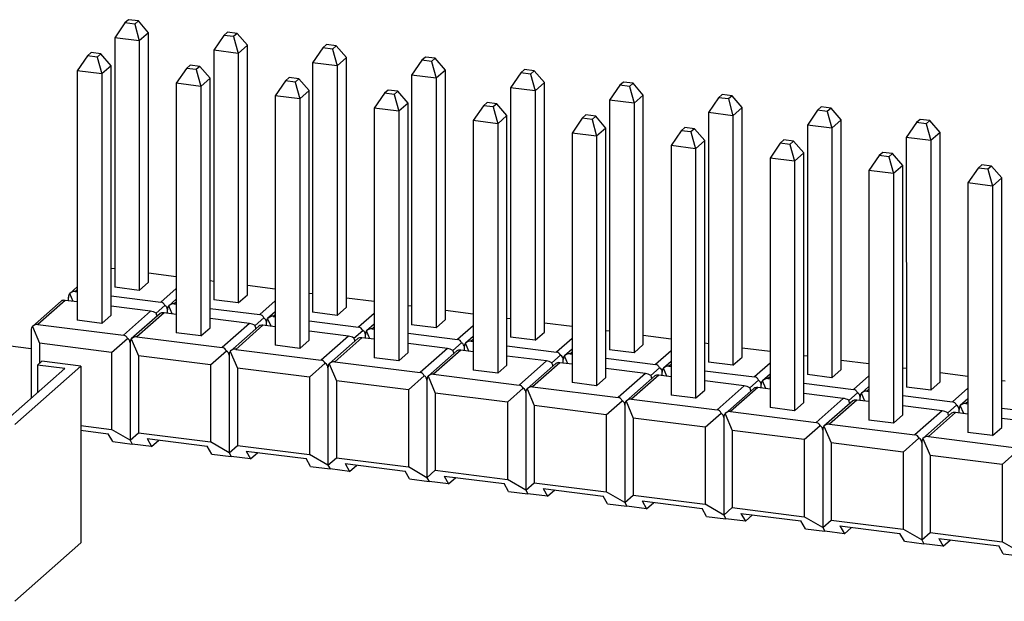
# Model space of a CAD drawing. Header units: millimetres. Extents: x 1603 to 1900, y 1655 to 2075.
# Tile 5 of 52: x 1673 to 1696, y 1725 to 1739. Entities that reach past the tile are written whole.
import ezdxf

# ---------------------------------------------------------------- set-up
doc = ezdxf.new("R2010")
doc.units = ezdxf.units.MM

msp = doc.modelspace()

# ---------------------------------------------------------------- linework, layer by layer
at = {"color": 7, "linetype": 'Continuous', "lineweight": 25}
for p, q in [((1675.271, 1739.101), (1675.026, 1738.743)), ((1675.359, 1739.179), (1675.271, 1739.101)), ((1675.505, 1739.071), (1675.271, 1739.101)), ((1675.593, 1739.149), (1675.359, 1739.179)), ((1675.593, 1739.149), (1675.505, 1739.071)), ((1675.838, 1738.865), (1675.593, 1739.149)), ((1675.505, 1739.071), (1675.615, 1738.669)), ((1675.838, 1738.865), (1675.615, 1738.669)), ((1675.838, 1732.873), (1675.838, 1738.865)), ((1677.735, 1738.879), (1677.647, 1738.801)), ((1677.969, 1738.85), (1677.735, 1738.879)), ((1675.615, 1738.669), (1675.026, 1738.743)), ((1675.026, 1738.743), (1675.026, 1732.751)), ((1675.615, 1738.669), (1675.615, 1732.677)), ((1677.647, 1738.801), (1677.402, 1738.444)), ((1677.881, 1738.772), (1677.647, 1738.801)), ((1677.969, 1738.85), (1677.881, 1738.772)), ((1677.881, 1738.772), (1677.991, 1738.37)), ((1678.214, 1738.566), (1677.969, 1738.85)), ((1674.461, 1738.387), (1674.373, 1738.309)), ((1674.695, 1738.357), (1674.461, 1738.387)), ((1677.991, 1738.37), (1677.402, 1738.444)), ((1677.402, 1738.444), (1677.402, 1732.452)), ((1678.214, 1738.566), (1677.991, 1738.37)), ((1678.214, 1732.574), (1678.214, 1738.566)), ((1680.023, 1738.502), (1679.778, 1738.144)), ((1680.111, 1738.58), (1680.023, 1738.502)), ((1680.257, 1738.472), (1680.023, 1738.502)), ((1680.345, 1738.55), (1680.111, 1738.58)), ((1680.345, 1738.55), (1680.257, 1738.472)), ((1680.257, 1738.472), (1680.367, 1738.07)), ((1680.59, 1738.267), (1680.345, 1738.55)), ((1674.373, 1738.309), (1674.128, 1737.951)), ((1674.607, 1738.279), (1674.373, 1738.309)), ((1674.695, 1738.357), (1674.607, 1738.279)), ((1674.607, 1738.279), (1674.717, 1737.877)), ((1674.94, 1738.073), (1674.695, 1738.357)), ((1677.991, 1738.37), (1677.991, 1732.377)), ((1680.59, 1738.267), (1680.367, 1738.07)), ((1680.59, 1732.275), (1680.59, 1738.267)), ((1682.399, 1738.203), (1682.154, 1737.845)), ((1682.487, 1738.281), (1682.399, 1738.203)), ((1682.633, 1738.173), (1682.399, 1738.203)), ((1682.721, 1738.251), (1682.487, 1738.281)), ((1682.721, 1738.251), (1682.633, 1738.173)), ((1682.633, 1738.173), (1682.743, 1737.771)), ((1682.966, 1737.967), (1682.721, 1738.251)), ((1674.717, 1737.877), (1674.128, 1737.951)), ((1674.128, 1737.951), (1674.128, 1731.959)), ((1674.94, 1738.073), (1674.717, 1737.877)), ((1674.94, 1732.081), (1674.94, 1738.073)), ((1676.749, 1738.009), (1676.504, 1737.652)), ((1676.837, 1738.087), (1676.749, 1738.009)), ((1676.983, 1737.98), (1676.749, 1738.009)), ((1677.071, 1738.058), (1676.837, 1738.087)), ((1677.071, 1738.058), (1676.983, 1737.98)), ((1676.983, 1737.98), (1677.093, 1737.578)), ((1677.316, 1737.774), (1677.071, 1738.058)), ((1680.367, 1738.07), (1679.778, 1738.144)), ((1679.778, 1738.144), (1679.778, 1732.152)), ((1680.367, 1738.07), (1680.367, 1732.078)), ((1682.966, 1737.967), (1682.743, 1737.771)), ((1682.966, 1731.975), (1682.966, 1737.967)), ((1684.863, 1737.981), (1684.775, 1737.903)), ((1685.097, 1737.952), (1684.863, 1737.981)), ((1685.097, 1737.952), (1685.009, 1737.874)), ((1685.342, 1737.668), (1685.097, 1737.952)), ((1674.717, 1737.877), (1674.717, 1731.885)), ((1677.316, 1737.774), (1677.093, 1737.578)), ((1677.316, 1731.782), (1677.316, 1737.774)), ((1679.125, 1737.71), (1678.88, 1737.352)), ((1679.213, 1737.788), (1679.125, 1737.71)), ((1679.359, 1737.681), (1679.125, 1737.71)), ((1679.447, 1737.758), (1679.213, 1737.788)), ((1679.447, 1737.758), (1679.359, 1737.681)), ((1679.359, 1737.681), (1679.469, 1737.278)), ((1679.692, 1737.475), (1679.447, 1737.758)), ((1682.743, 1737.771), (1682.154, 1737.845)), ((1682.154, 1737.845), (1682.154, 1731.853)), ((1682.743, 1737.771), (1682.743, 1731.779)), ((1684.775, 1737.903), (1684.53, 1737.546)), ((1685.009, 1737.874), (1684.775, 1737.903)), ((1685.009, 1737.874), (1685.119, 1737.472)), ((1687.239, 1737.682), (1687.151, 1737.604)), ((1687.473, 1737.652), (1687.239, 1737.682)), ((1677.093, 1737.578), (1676.504, 1737.652)), ((1676.504, 1737.652), (1676.504, 1731.66)), ((1677.093, 1737.578), (1677.093, 1731.585)), ((1679.692, 1737.475), (1679.469, 1737.278)), ((1679.692, 1731.483), (1679.692, 1737.475)), ((1681.589, 1737.489), (1681.501, 1737.411)), ((1681.823, 1737.459), (1681.589, 1737.489)), ((1681.823, 1737.459), (1681.735, 1737.381)), ((1682.068, 1737.175), (1681.823, 1737.459)), ((1685.119, 1737.472), (1684.53, 1737.546)), ((1684.53, 1737.546), (1684.53, 1731.554)), ((1685.342, 1737.668), (1685.119, 1737.472)), ((1685.119, 1737.472), (1685.119, 1731.479)), ((1685.342, 1731.676), (1685.342, 1737.668)), ((1687.151, 1737.604), (1686.906, 1737.246)), ((1687.385, 1737.574), (1687.151, 1737.604)), ((1687.473, 1737.652), (1687.385, 1737.574)), ((1687.385, 1737.574), (1687.495, 1737.172)), ((1687.718, 1737.369), (1687.473, 1737.652)), ((1679.469, 1737.278), (1678.88, 1737.352)), ((1678.88, 1737.352), (1678.88, 1731.36)), ((1679.469, 1737.278), (1679.469, 1731.286)), ((1681.501, 1737.411), (1681.256, 1737.053)), ((1681.735, 1737.381), (1681.501, 1737.411)), ((1681.735, 1737.381), (1681.845, 1736.979)), ((1687.495, 1737.172), (1686.906, 1737.246)), ((1686.906, 1737.246), (1686.906, 1731.254)), ((1687.718, 1737.369), (1687.495, 1737.172)), ((1687.718, 1731.376), (1687.718, 1737.369)), ((1689.527, 1737.305), (1689.282, 1736.947)), ((1689.615, 1737.383), (1689.527, 1737.305)), ((1689.76, 1737.275), (1689.527, 1737.305)), ((1689.849, 1737.353), (1689.615, 1737.383)), ((1689.849, 1737.353), (1689.76, 1737.275)), ((1689.76, 1737.275), (1689.871, 1736.873)), ((1690.094, 1737.069), (1689.849, 1737.353)), ((1681.845, 1736.979), (1681.256, 1737.053)), ((1681.256, 1737.053), (1681.256, 1731.061)), ((1682.068, 1737.175), (1681.845, 1736.979)), ((1681.845, 1736.979), (1681.845, 1730.987)), ((1682.068, 1731.183), (1682.068, 1737.175)), ((1683.877, 1737.111), (1683.632, 1736.754)), ((1683.965, 1737.189), (1683.877, 1737.111)), ((1684.111, 1737.082), (1683.877, 1737.111)), ((1684.199, 1737.16), (1683.965, 1737.189)), ((1684.199, 1737.16), (1684.111, 1737.082)), ((1684.111, 1737.082), (1684.221, 1736.68)), ((1684.444, 1736.876), (1684.199, 1737.16)), ((1687.495, 1737.172), (1687.495, 1731.18)), ((1690.094, 1737.069), (1689.871, 1736.873)), ((1690.094, 1731.077), (1690.094, 1737.069)), ((1691.903, 1737.005), (1691.658, 1736.648)), ((1691.991, 1737.083), (1691.903, 1737.005)), ((1692.136, 1736.976), (1691.903, 1737.005)), ((1692.225, 1737.054), (1691.991, 1737.083)), ((1692.225, 1737.054), (1692.136, 1736.976)), ((1692.136, 1736.976), (1692.247, 1736.573)), ((1692.47, 1736.77), (1692.225, 1737.054)), ((1684.221, 1736.68), (1683.632, 1736.754)), ((1683.632, 1736.754), (1683.632, 1730.762)), ((1684.444, 1736.876), (1684.221, 1736.68)), ((1684.444, 1730.884), (1684.444, 1736.876)), ((1686.253, 1736.812), (1686.008, 1736.454)), ((1686.341, 1736.89), (1686.253, 1736.812)), ((1686.486, 1736.782), (1686.253, 1736.812)), ((1686.575, 1736.86), (1686.341, 1736.89)), ((1686.575, 1736.86), (1686.486, 1736.782)), ((1686.486, 1736.782), (1686.597, 1736.38)), ((1686.82, 1736.577), (1686.575, 1736.86)), ((1689.871, 1736.873), (1689.282, 1736.947)), ((1689.282, 1736.947), (1689.282, 1730.955)), ((1689.871, 1736.873), (1689.871, 1730.881)), ((1692.47, 1736.77), (1692.247, 1736.573)), ((1692.47, 1730.778), (1692.47, 1736.77)), ((1694.367, 1736.784), (1694.279, 1736.706)), ((1694.601, 1736.754), (1694.367, 1736.784)), ((1694.601, 1736.754), (1694.512, 1736.676)), ((1694.846, 1736.471), (1694.601, 1736.754)), ((1684.221, 1736.68), (1684.221, 1730.687)), ((1686.82, 1736.577), (1686.597, 1736.38)), ((1686.82, 1730.584), (1686.82, 1736.577)), ((1688.629, 1736.513), (1688.384, 1736.155)), ((1688.717, 1736.591), (1688.629, 1736.513)), ((1688.862, 1736.483), (1688.629, 1736.513)), ((1688.951, 1736.561), (1688.717, 1736.591)), ((1688.951, 1736.561), (1688.862, 1736.483)), ((1689.196, 1736.277), (1688.951, 1736.561)), ((1692.247, 1736.573), (1691.658, 1736.648)), ((1691.658, 1736.648), (1691.658, 1730.656)), ((1692.247, 1736.573), (1692.247, 1730.581)), ((1694.279, 1736.706), (1694.033, 1736.348)), ((1694.512, 1736.676), (1694.279, 1736.706)), ((1694.512, 1736.676), (1694.623, 1736.274)), ((1686.597, 1736.38), (1686.008, 1736.454)), ((1686.008, 1736.454), (1686.008, 1730.462)), ((1686.597, 1736.38), (1686.597, 1730.388)), ((1688.862, 1736.483), (1688.973, 1736.081)), ((1689.196, 1736.277), (1688.973, 1736.081)), ((1689.196, 1730.285), (1689.196, 1736.277)), ((1691.093, 1736.291), (1691.005, 1736.213)), ((1691.327, 1736.262), (1691.093, 1736.291)), ((1691.327, 1736.262), (1691.238, 1736.184)), ((1691.572, 1735.978), (1691.327, 1736.262)), ((1694.623, 1736.274), (1694.033, 1736.348)), ((1694.033, 1736.348), (1694.034, 1730.356)), ((1694.846, 1736.471), (1694.623, 1736.274)), ((1694.623, 1736.274), (1694.623, 1730.282)), ((1694.846, 1730.478), (1694.846, 1736.471)), ((1688.973, 1736.081), (1688.384, 1736.155)), ((1688.384, 1736.155), (1688.384, 1730.163)), ((1688.973, 1736.081), (1688.973, 1730.089)), ((1691.005, 1736.213), (1690.76, 1735.856)), ((1691.238, 1736.184), (1691.005, 1736.213)), ((1691.238, 1736.184), (1691.349, 1735.781)), ((1691.349, 1735.781), (1690.76, 1735.856)), ((1690.76, 1735.856), (1690.76, 1729.864)), ((1691.572, 1735.978), (1691.349, 1735.781)), ((1691.572, 1729.986), (1691.572, 1735.978)), ((1693.38, 1735.914), (1693.135, 1735.556)), ((1693.469, 1735.992), (1693.38, 1735.914)), ((1693.614, 1735.884), (1693.38, 1735.914)), ((1693.703, 1735.962), (1693.469, 1735.992)), ((1693.703, 1735.962), (1693.614, 1735.884)), ((1693.614, 1735.884), (1693.725, 1735.482)), ((1693.948, 1735.679), (1693.703, 1735.962)), ((1691.349, 1735.781), (1691.349, 1729.789)), ((1693.725, 1735.482), (1693.135, 1735.556)), ((1693.135, 1735.556), (1693.136, 1729.564)), ((1693.948, 1735.679), (1693.725, 1735.482)), ((1693.948, 1729.686), (1693.948, 1735.679)), ((1695.756, 1735.615), (1695.511, 1735.257)), ((1695.845, 1735.693), (1695.756, 1735.615)), ((1695.99, 1735.585), (1695.756, 1735.615)), ((1696.079, 1735.663), (1695.845, 1735.693)), ((1696.079, 1735.663), (1695.99, 1735.585)), ((1695.99, 1735.585), (1696.101, 1735.183)), ((1696.323, 1735.379), (1696.079, 1735.663)), ((1693.725, 1735.482), (1693.725, 1729.49)), ((1696.323, 1735.379), (1696.101, 1735.183)), ((1696.324, 1729.387), (1696.323, 1735.379)), ((1696.101, 1735.183), (1695.511, 1735.257)), ((1695.511, 1735.257), (1695.511, 1729.265)), ((1696.101, 1735.183), (1696.101, 1729.191)), ((1675.026, 1733.193), (1674.94, 1733.203)), ((1676.504, 1733.006), (1675.838, 1733.09)), ((1674.128, 1732.764), (1673.947, 1732.604)), ((1675.026, 1732.751), (1675.026, 1732.751)), ((1675.615, 1732.677), (1675.026, 1732.751)), ((1675.615, 1732.677), (1675.838, 1732.873)), ((1677.402, 1732.893), (1677.316, 1732.904)), ((1678.88, 1732.707), (1678.214, 1732.791)), ((1673.917, 1732.427), (1673.917, 1732.511)), ((1674.027, 1732.413), (1673.947, 1732.604)), ((1674.079, 1732.653), (1674.128, 1732.647)), ((1674.94, 1732.545), (1676.131, 1732.394)), ((1677.991, 1732.377), (1678.214, 1732.574)), ((1679.778, 1732.594), (1679.692, 1732.605)), ((1681.256, 1732.408), (1680.59, 1732.492)), ((1673.738, 1732.42), (1673.049, 1731.812)), ((1673.834, 1732.438), (1673.181, 1731.861)), ((1674.128, 1732.401), (1673.834, 1732.438)), ((1675.887, 1732.179), (1674.94, 1732.298)), ((1676.019, 1732.133), (1676.228, 1732.317)), ((1676.504, 1732.465), (1676.322, 1732.305)), ((1676.403, 1732.114), (1676.322, 1732.305)), ((1676.455, 1732.354), (1676.504, 1732.348)), ((1677.316, 1732.245), (1678.507, 1732.095)), ((1677.402, 1732.452), (1677.402, 1732.452)), ((1677.991, 1732.377), (1677.402, 1732.452)), ((1680.367, 1732.078), (1680.59, 1732.274)), ((1682.154, 1732.295), (1682.068, 1732.305)), ((1674.717, 1731.885), (1674.94, 1732.081)), ((1675.887, 1732.179), (1675.233, 1731.602)), ((1676.114, 1732.121), (1675.424, 1731.513)), ((1676.21, 1732.138), (1675.557, 1731.562)), ((1676.504, 1732.101), (1676.21, 1732.138)), ((1676.293, 1732.128), (1676.293, 1732.211)), ((1678.395, 1731.833), (1678.604, 1732.017)), ((1678.88, 1732.165), (1678.698, 1732.005)), ((1678.779, 1731.815), (1678.698, 1732.005)), ((1678.831, 1732.054), (1678.88, 1732.048)), ((1679.778, 1732.152), (1679.778, 1732.152)), ((1680.367, 1732.078), (1679.778, 1732.152)), ((1683.632, 1732.108), (1682.966, 1732.192)), ((1684.53, 1731.995), (1684.444, 1732.006)), ((1673.049, 1731.812), (1673.22, 1731.407)), ((1673.181, 1731.861), (1675.233, 1731.602)), ((1674.128, 1731.959), (1674.128, 1731.959)), ((1674.717, 1731.885), (1674.128, 1731.959)), ((1677.093, 1731.585), (1677.316, 1731.782)), ((1678.263, 1731.88), (1677.316, 1731.999)), ((1678.263, 1731.88), (1677.609, 1731.303)), ((1678.49, 1731.821), (1677.8, 1731.213)), ((1678.586, 1731.839), (1677.933, 1731.262)), ((1678.88, 1731.802), (1678.586, 1731.839)), ((1678.669, 1731.829), (1678.669, 1731.912)), ((1679.692, 1731.946), (1680.883, 1731.796)), ((1681.256, 1731.866), (1681.074, 1731.706)), ((1682.154, 1731.853), (1682.154, 1731.853)), ((1682.743, 1731.779), (1682.154, 1731.853)), ((1682.743, 1731.779), (1682.966, 1731.975)), ((1686.008, 1731.809), (1685.342, 1731.893)), ((1673.019, 1731.272), (1670.262, 1731.62)), ((1673.019, 1731.719), (1673.019, 1730.085)), ((1675.557, 1731.562), (1677.609, 1731.303)), ((1676.504, 1731.66), (1676.504, 1731.66)), ((1677.093, 1731.585), (1676.504, 1731.66)), ((1680.639, 1731.58), (1679.692, 1731.7)), ((1680.639, 1731.58), (1679.985, 1731.004)), ((1680.962, 1731.54), (1680.309, 1730.963)), ((1680.771, 1731.534), (1680.98, 1731.718)), ((1681.256, 1731.503), (1680.962, 1731.54)), ((1681.045, 1731.529), (1681.045, 1731.613)), ((1681.155, 1731.515), (1681.074, 1731.706)), ((1681.207, 1731.755), (1681.256, 1731.749)), ((1682.068, 1731.647), (1683.259, 1731.496)), ((1683.632, 1731.567), (1683.45, 1731.407)), ((1684.53, 1731.554), (1684.53, 1731.554)), ((1685.119, 1731.479), (1684.53, 1731.554)), ((1685.119, 1731.479), (1685.342, 1731.676)), ((1686.906, 1731.696), (1686.82, 1731.707)), ((1688.384, 1731.51), (1687.718, 1731.594)), ((1674.95, 1731.189), (1673.22, 1731.407)), ((1673.22, 1731.407), (1673.22, 1730.922)), ((1674.95, 1731.189), (1675.33, 1731.525)), ((1675.395, 1731.419), (1675.395, 1729.079)), ((1675.424, 1731.513), (1675.596, 1731.108)), ((1678.88, 1731.36), (1678.88, 1731.36)), ((1679.469, 1731.286), (1678.88, 1731.36)), ((1679.469, 1731.286), (1679.692, 1731.482)), ((1680.866, 1731.522), (1680.176, 1730.914)), ((1683.015, 1731.281), (1682.068, 1731.4)), ((1683.147, 1731.235), (1683.356, 1731.419)), ((1683.421, 1731.23), (1683.421, 1731.313)), ((1683.531, 1731.216), (1683.45, 1731.407)), ((1683.582, 1731.456), (1683.632, 1731.45)), ((1684.444, 1731.347), (1685.635, 1731.197)), ((1687.495, 1731.18), (1687.718, 1731.376)), ((1689.282, 1731.397), (1689.196, 1731.407)), ((1690.76, 1731.21), (1690.094, 1731.294)), ((1674.95, 1731.189), (1674.95, 1729.337)), ((1677.326, 1730.89), (1675.596, 1731.108)), ((1675.596, 1731.108), (1675.596, 1729.256)), ((1677.326, 1730.89), (1677.706, 1731.225)), ((1677.771, 1731.12), (1677.771, 1728.779)), ((1677.8, 1731.213), (1677.972, 1730.809)), ((1677.933, 1731.262), (1679.985, 1731.004)), ((1681.256, 1731.061), (1681.256, 1731.061)), ((1681.845, 1730.987), (1681.256, 1731.061)), ((1681.845, 1730.987), (1682.068, 1731.183)), ((1683.015, 1731.281), (1682.361, 1730.704)), ((1683.242, 1731.223), (1682.552, 1730.615)), ((1683.338, 1731.24), (1682.684, 1730.664)), ((1683.632, 1731.203), (1683.338, 1731.24)), ((1685.391, 1730.982), (1684.444, 1731.101)), ((1685.523, 1730.935), (1685.732, 1731.119)), ((1686.008, 1731.267), (1685.826, 1731.107)), ((1685.907, 1730.917), (1685.826, 1731.107)), ((1685.958, 1731.156), (1686.008, 1731.15)), ((1686.906, 1731.254), (1686.906, 1731.254)), ((1687.495, 1731.18), (1686.906, 1731.254)), ((1689.871, 1730.881), (1690.094, 1731.077)), ((1691.658, 1731.097), (1691.572, 1731.108)), ((1672.624, 1729.453), (1674.215, 1730.856)), ((1673.173, 1730.881), (1673.279, 1730.974)), ((1673.828, 1730.798), (1673.173, 1730.881)), ((1673.173, 1730.881), (1673.173, 1730.221)), ((1674.215, 1730.856), (1673.279, 1730.974)), ((1674.215, 1730.856), (1674.215, 1726.614)), ((1677.326, 1730.89), (1677.326, 1729.038)), ((1679.702, 1730.591), (1680.082, 1730.926)), ((1680.147, 1730.821), (1680.147, 1728.48)), ((1680.176, 1730.914), (1680.348, 1730.509)), ((1680.309, 1730.963), (1682.361, 1730.704)), ((1684.221, 1730.687), (1684.444, 1730.884)), ((1685.391, 1730.982), (1684.737, 1730.405)), ((1685.618, 1730.923), (1684.928, 1730.315)), ((1685.714, 1730.941), (1685.06, 1730.364)), ((1686.008, 1730.904), (1685.714, 1730.941)), ((1685.797, 1730.931), (1685.797, 1731.014)), ((1686.82, 1731.048), (1688.011, 1730.898)), ((1687.899, 1730.636), (1688.108, 1730.82)), ((1688.384, 1730.968), (1688.202, 1730.808)), ((1688.334, 1730.857), (1688.384, 1730.851)), ((1689.282, 1730.955), (1689.282, 1730.955)), ((1689.871, 1730.881), (1689.282, 1730.955)), ((1693.136, 1730.911), (1692.47, 1730.995)), ((1672.449, 1729.582), (1673.828, 1730.798)), ((1679.702, 1730.591), (1677.972, 1730.809)), ((1677.972, 1730.809), (1677.972, 1728.956)), ((1679.702, 1730.591), (1679.702, 1728.739)), ((1682.078, 1730.291), (1682.458, 1730.627)), ((1682.552, 1730.615), (1682.724, 1730.21)), ((1682.684, 1730.664), (1684.737, 1730.405)), ((1683.632, 1730.762), (1683.632, 1730.762)), ((1684.221, 1730.687), (1683.632, 1730.762)), ((1686.597, 1730.388), (1686.82, 1730.584)), ((1687.767, 1730.682), (1686.82, 1730.802)), ((1687.767, 1730.682), (1687.113, 1730.106)), ((1687.994, 1730.624), (1687.304, 1730.016)), ((1688.09, 1730.642), (1687.436, 1730.065)), ((1688.384, 1730.605), (1688.09, 1730.642)), ((1688.173, 1730.631), (1688.173, 1730.715)), ((1688.283, 1730.617), (1688.202, 1730.808)), ((1689.196, 1730.749), (1690.387, 1730.598)), ((1690.76, 1730.669), (1690.578, 1730.509)), ((1691.658, 1730.656), (1691.658, 1730.656)), ((1692.247, 1730.581), (1691.658, 1730.656)), ((1692.247, 1730.581), (1692.47, 1730.778)), ((1694.034, 1730.798), (1693.948, 1730.809)), ((1695.511, 1730.612), (1694.846, 1730.696)), ((1682.078, 1730.291), (1680.348, 1730.509)), ((1680.348, 1730.509), (1680.348, 1728.657)), ((1682.523, 1730.521), (1682.523, 1728.18)), ((1685.06, 1730.364), (1687.113, 1730.106)), ((1686.008, 1730.462), (1686.008, 1730.462)), ((1686.597, 1730.388), (1686.008, 1730.462)), ((1690.143, 1730.383), (1689.196, 1730.502)), ((1690.143, 1730.383), (1689.489, 1729.806)), ((1690.275, 1730.337), (1690.484, 1730.521)), ((1690.549, 1730.332), (1690.549, 1730.415)), ((1690.659, 1730.318), (1690.578, 1730.509)), ((1690.71, 1730.558), (1690.76, 1730.551)), ((1691.572, 1730.449), (1692.763, 1730.299)), ((1693.136, 1730.369), (1692.954, 1730.209)), ((1694.034, 1730.356), (1694.034, 1730.356)), ((1694.623, 1730.282), (1694.034, 1730.356)), ((1694.623, 1730.282), (1694.846, 1730.478)), ((1696.41, 1730.499), (1696.324, 1730.509)), ((1682.078, 1730.291), (1682.078, 1728.439)), ((1684.454, 1729.992), (1682.724, 1730.21)), ((1682.724, 1730.21), (1682.724, 1728.358)), ((1684.454, 1729.992), (1684.834, 1730.327)), ((1684.899, 1730.222), (1684.899, 1727.881)), ((1684.928, 1730.315), (1685.1, 1729.911)), ((1688.384, 1730.163), (1688.384, 1730.163)), ((1688.973, 1730.089), (1688.384, 1730.163)), ((1688.973, 1730.089), (1689.196, 1730.285)), ((1690.37, 1730.325), (1689.68, 1729.717)), ((1690.466, 1730.342), (1689.812, 1729.766)), ((1690.76, 1730.305), (1690.466, 1730.342)), ((1692.519, 1730.084), (1691.572, 1730.203)), ((1692.651, 1730.037), (1692.859, 1730.221)), ((1692.925, 1730.032), (1692.925, 1730.116)), ((1693.035, 1730.019), (1692.954, 1730.209)), ((1693.086, 1730.258), (1693.136, 1730.252)), ((1693.948, 1730.15), (1695.139, 1730)), ((1684.454, 1729.992), (1684.454, 1728.14)), ((1686.829, 1729.693), (1685.1, 1729.911)), ((1685.1, 1729.911), (1685.1, 1728.058)), ((1686.829, 1729.693), (1687.21, 1730.028)), ((1687.275, 1729.923), (1687.275, 1727.582)), ((1687.304, 1730.016), (1687.476, 1729.611)), ((1687.436, 1730.065), (1689.489, 1729.806)), ((1691.349, 1729.789), (1691.572, 1729.986)), ((1692.519, 1730.084), (1691.865, 1729.507)), ((1692.746, 1730.025), (1692.056, 1729.417)), ((1692.842, 1730.043), (1692.188, 1729.466)), ((1693.136, 1730.006), (1692.842, 1730.043)), ((1694.895, 1729.784), (1693.948, 1729.904)), ((1695.027, 1729.738), (1695.235, 1729.922)), ((1695.511, 1730.07), (1695.33, 1729.91)), ((1695.411, 1729.719), (1695.33, 1729.91)), ((1695.462, 1729.959), (1695.511, 1729.953)), ((1686.829, 1729.693), (1686.829, 1727.841)), ((1689.205, 1729.393), (1689.586, 1729.729)), ((1689.68, 1729.717), (1689.852, 1729.312)), ((1689.812, 1729.766), (1691.865, 1729.507)), ((1690.76, 1729.864), (1690.76, 1729.864)), ((1691.349, 1729.789), (1690.76, 1729.864)), ((1693.725, 1729.49), (1693.948, 1729.686)), ((1694.895, 1729.784), (1694.241, 1729.208)), ((1695.122, 1729.726), (1694.432, 1729.118)), ((1695.218, 1729.744), (1694.564, 1729.167)), ((1695.511, 1729.707), (1695.218, 1729.744)), ((1695.301, 1729.733), (1695.301, 1729.817)), ((1696.324, 1729.851), (1697.515, 1729.7)), ((1674.215, 1729.43), (1674.95, 1729.337)), ((1689.205, 1729.393), (1687.476, 1729.611)), ((1687.476, 1729.611), (1687.476, 1727.759)), ((1689.651, 1729.623), (1689.651, 1727.282)), ((1691.581, 1729.094), (1691.961, 1729.429)), ((1692.056, 1729.417), (1692.228, 1729.013)), ((1692.188, 1729.466), (1694.241, 1729.208)), ((1693.136, 1729.564), (1693.136, 1729.564)), ((1693.725, 1729.49), (1693.136, 1729.564)), ((1697.271, 1729.485), (1696.324, 1729.604)), ((1674.215, 1729.318), (1674.872, 1729.236)), ((1674.717, 1729.255), (1674.717, 1729.246)), ((1674.978, 1729.047), (1674.872, 1729.236)), ((1675.395, 1729.079), (1674.95, 1729.337)), ((1675.395, 1729.079), (1675.596, 1729.256)), ((1675.596, 1729.256), (1677.326, 1729.038)), ((1689.205, 1729.393), (1689.205, 1727.541)), ((1691.581, 1729.094), (1689.852, 1729.312)), ((1689.852, 1729.312), (1689.852, 1727.46)), ((1692.027, 1729.324), (1692.027, 1726.983)), ((1694.564, 1729.167), (1696.617, 1728.908)), ((1695.511, 1729.265), (1695.511, 1729.265)), ((1696.101, 1729.191), (1695.511, 1729.265)), ((1696.101, 1729.191), (1696.324, 1729.387)), ((1674.978, 1729.047), (1675.446, 1728.988)), ((1675.395, 1729.079), (1675.446, 1728.988)), ((1675.913, 1728.929), (1675.446, 1728.988)), ((1675.808, 1729.118), (1677.248, 1728.936)), ((1675.808, 1729.118), (1675.913, 1728.929)), ((1675.913, 1728.929), (1676.087, 1729.083)), ((1676.504, 1729.03), (1676.504, 1729.021)), ((1677.093, 1728.956), (1677.093, 1728.947)), ((1677.354, 1728.748), (1677.248, 1728.936)), ((1677.771, 1728.779), (1677.326, 1729.038)), ((1677.771, 1728.779), (1677.972, 1728.956)), ((1677.972, 1728.956), (1679.702, 1728.739)), ((1691.581, 1729.094), (1691.581, 1727.242)), ((1693.957, 1728.795), (1692.228, 1729.013)), ((1692.228, 1729.013), (1692.228, 1727.16)), ((1693.957, 1728.795), (1694.337, 1729.13)), ((1694.403, 1729.025), (1694.403, 1726.684)), ((1694.432, 1729.118), (1694.604, 1728.713)), ((1677.354, 1728.748), (1677.822, 1728.689)), ((1677.771, 1728.779), (1677.822, 1728.689)), ((1678.184, 1728.818), (1679.624, 1728.637)), ((1678.184, 1728.818), (1678.289, 1728.63)), ((1678.289, 1728.63), (1678.463, 1728.783)), ((1678.88, 1728.731), (1678.88, 1728.722)), ((1680.147, 1728.48), (1679.702, 1728.739)), ((1693.957, 1728.795), (1693.957, 1726.942)), ((1696.333, 1728.495), (1694.604, 1728.713)), ((1694.604, 1728.713), (1694.604, 1726.861)), ((1696.333, 1728.495), (1696.713, 1728.831)), ((1678.289, 1728.63), (1677.822, 1728.689)), ((1679.469, 1728.656), (1679.469, 1728.648)), ((1679.73, 1728.448), (1679.624, 1728.637)), ((1680.147, 1728.48), (1680.348, 1728.657)), ((1680.147, 1728.48), (1680.198, 1728.39)), ((1680.348, 1728.657), (1682.078, 1728.439)), ((1680.56, 1728.519), (1682, 1728.338)), ((1680.56, 1728.519), (1680.665, 1728.331)), ((1680.665, 1728.331), (1680.839, 1728.484)), ((1696.333, 1728.495), (1696.333, 1726.643)), ((1679.73, 1728.448), (1680.198, 1728.39)), ((1680.665, 1728.331), (1680.198, 1728.39)), ((1681.256, 1728.431), (1681.256, 1728.422)), ((1681.845, 1728.357), (1681.845, 1728.348)), ((1682.106, 1728.149), (1682, 1728.338)), ((1682.523, 1728.18), (1682.078, 1728.439)), ((1682.523, 1728.18), (1682.724, 1728.358)), ((1682.724, 1728.358), (1684.454, 1728.14)), ((1682.936, 1728.22), (1684.376, 1728.038)), ((1682.936, 1728.22), (1683.041, 1728.031)), ((1682.106, 1728.149), (1682.573, 1728.09)), ((1682.523, 1728.18), (1682.573, 1728.09)), ((1683.041, 1728.031), (1682.573, 1728.09)), ((1683.041, 1728.031), (1683.215, 1728.184)), ((1683.632, 1728.132), (1683.632, 1728.123)), ((1684.221, 1728.058), (1684.221, 1728.049)), ((1684.482, 1727.85), (1684.376, 1728.038)), ((1684.899, 1727.881), (1684.454, 1728.14)), ((1684.899, 1727.881), (1685.1, 1728.058)), ((1685.1, 1728.058), (1686.829, 1727.841)), ((1684.482, 1727.85), (1684.949, 1727.791)), ((1684.899, 1727.881), (1684.949, 1727.791)), ((1685.417, 1727.732), (1684.949, 1727.791)), ((1685.312, 1727.92), (1686.752, 1727.739)), ((1685.312, 1727.92), (1685.417, 1727.732)), ((1685.417, 1727.732), (1685.591, 1727.885)), ((1686.008, 1727.833), (1686.008, 1727.824)), ((1686.597, 1727.758), (1686.597, 1727.75)), ((1687.275, 1727.582), (1686.829, 1727.841)), ((1687.275, 1727.582), (1687.476, 1727.759)), ((1687.476, 1727.759), (1689.205, 1727.541)), ((1686.858, 1727.55), (1686.752, 1727.739)), ((1686.858, 1727.55), (1687.325, 1727.492)), ((1687.275, 1727.582), (1687.325, 1727.492)), ((1687.688, 1727.621), (1689.128, 1727.439)), ((1687.688, 1727.621), (1687.793, 1727.433)), ((1687.793, 1727.433), (1687.967, 1727.586)), ((1688.384, 1727.533), (1688.384, 1727.524)), ((1689.651, 1727.282), (1689.205, 1727.541)), ((1687.793, 1727.433), (1687.325, 1727.492)), ((1688.973, 1727.459), (1688.973, 1727.45)), ((1689.234, 1727.251), (1689.128, 1727.439)), ((1689.651, 1727.282), (1689.852, 1727.46)), ((1689.651, 1727.282), (1689.701, 1727.192)), ((1689.852, 1727.46), (1691.581, 1727.242)), ((1690.063, 1727.322), (1691.504, 1727.14)), ((1690.063, 1727.322), (1690.169, 1727.133)), ((1690.169, 1727.133), (1690.343, 1727.286)), ((1689.234, 1727.251), (1689.701, 1727.192)), ((1690.169, 1727.133), (1689.701, 1727.192)), ((1690.76, 1727.234), (1690.76, 1727.225)), ((1691.349, 1727.16), (1691.349, 1727.151)), ((1691.61, 1726.952), (1691.504, 1727.14)), ((1692.027, 1726.983), (1691.581, 1727.242)), ((1692.027, 1726.983), (1692.228, 1727.16)), ((1692.228, 1727.16), (1693.957, 1726.942)), ((1691.61, 1726.952), (1692.077, 1726.893)), ((1692.027, 1726.983), (1692.077, 1726.893)), ((1692.545, 1726.834), (1692.077, 1726.893)), ((1692.439, 1727.022), (1693.88, 1726.841)), ((1692.439, 1727.022), (1692.545, 1726.834)), ((1692.545, 1726.834), (1692.719, 1726.987)), ((1693.136, 1726.935), (1693.136, 1726.926)), ((1693.725, 1726.86), (1693.725, 1726.852)), ((1693.986, 1726.652), (1693.88, 1726.841)), ((1694.403, 1726.684), (1693.957, 1726.942)), ((1694.403, 1726.684), (1694.604, 1726.861)), ((1694.604, 1726.861), (1696.333, 1726.643)), ((1672.624, 1725.211), (1674.215, 1726.614)), ((1693.986, 1726.652), (1694.453, 1726.593)), ((1694.403, 1726.684), (1694.453, 1726.593)), ((1694.921, 1726.535), (1694.453, 1726.593)), ((1694.815, 1726.723), (1696.256, 1726.541)), ((1694.815, 1726.723), (1694.921, 1726.535)), ((1694.921, 1726.535), (1695.095, 1726.688)), ((1695.512, 1726.635), (1695.512, 1726.626)), ((1696.779, 1726.384), (1696.333, 1726.643)), ((1696.101, 1726.561), (1696.101, 1726.552)), ((1696.361, 1726.353), (1696.256, 1726.541)), ((1696.361, 1726.353), (1696.829, 1726.294))]:
    msp.add_line(p, q, dxfattribs=at)
at = {"color": 8, "linetype": 'Continuous', "lineweight": 25}
for p, q in [((1676.504, 1732.723), (1676.131, 1732.394)), ((1674.128, 1732.697), (1674.079, 1732.653)), ((1676.504, 1732.397), (1676.455, 1732.354)), ((1678.88, 1732.424), (1678.507, 1732.095)), ((1678.88, 1732.098), (1678.831, 1732.054)), ((1681.256, 1732.124), (1680.883, 1731.796)), ((1681.256, 1731.799), (1681.207, 1731.755)), ((1683.632, 1731.825), (1683.259, 1731.496)), ((1683.632, 1731.499), (1683.582, 1731.456)), ((1686.008, 1731.526), (1685.635, 1731.197)), ((1686.008, 1731.2), (1685.958, 1731.156)), ((1688.384, 1731.226), (1688.011, 1730.898)), ((1688.384, 1730.9), (1688.334, 1730.857)), ((1690.76, 1730.927), (1690.387, 1730.598)), ((1690.76, 1730.601), (1690.71, 1730.558)), ((1693.136, 1730.628), (1692.763, 1730.299)), ((1693.136, 1730.302), (1693.086, 1730.258)), ((1695.511, 1730.328), (1695.139, 1730)), ((1695.511, 1730.002), (1695.462, 1729.959))]:
    msp.add_line(p, q, dxfattribs=at)
at = {"color": 7, "linetype": 'Continuous', "lineweight": 25}
for centre, major_axis, ratio, start_param, end_param in [((1674.018, 1732.436), (-0.055, 0.177), 0.476834, 0.212016, 0.997414), ((1674.018, 1732.436), (0.094, 0.208), 0.699056, 0.212016, 0.997414), ((1673.895, 1732.329), (0.169, -0.076), 0.476834, 2.144179, 2.929577), ((1676.07, 1732.178), (0.094, 0.208), 0.699056, 5.709803, 6.495201), ((1676.07, 1732.178), (0.218, 0.067), 0.699056, 6.07117, 6.856568), ((1676.394, 1732.137), (-0.055, 0.177), 0.476834, 0.212016, 0.997414), ((1676.394, 1732.137), (0.094, 0.208), 0.699056, 0.212016, 0.997414), ((1675.948, 1732.07), (0.169, -0.076), 0.476834, 1.358781, 2.144179), ((1675.948, 1732.07), (-0.055, 0.177), 0.476834, 4.497326, 4.924405), ((1676.271, 1732.029), (0.169, -0.076), 0.476834, 2.144179, 2.929577), ((1678.446, 1731.878), (0.094, 0.208), 0.699056, 5.709803, 6.495201), ((1678.446, 1731.878), (0.218, 0.067), 0.699056, 6.07117, 6.856568), ((1678.77, 1731.838), (-0.055, 0.177), 0.476834, 0.212016, 0.997414), ((1678.77, 1731.838), (0.094, 0.208), 0.699056, 0.212016, 0.997414), ((1673.12, 1731.644), (-0.055, 0.177), 0.476834, 0.212016, 0.997414), ((1673.12, 1731.644), (0.094, 0.208), 0.699056, 0.212016, 0.997414), ((1678.324, 1731.771), (0.169, -0.076), 0.476834, 1.358781, 2.144179), ((1678.324, 1731.771), (-0.055, 0.177), 0.476834, 4.497326, 4.924405), ((1678.647, 1731.73), (0.169, -0.076), 0.476834, 2.144179, 2.929577), ((1680.822, 1731.579), (0.094, 0.208), 0.699056, 5.709803, 6.495201), ((1675.172, 1731.386), (0.094, 0.208), 0.699056, 5.709803, 6.495201), ((1675.496, 1731.345), (0.094, 0.208), 0.699056, 0.212016, 0.997414), ((1680.7, 1731.471), (0.169, -0.076), 0.476834, 1.358781, 2.144179), ((1680.7, 1731.471), (-0.055, 0.177), 0.476834, 4.497326, 4.924405), ((1681.023, 1731.431), (0.169, -0.076), 0.476834, 2.144179, 2.929577), ((1680.822, 1731.579), (0.218, 0.067), 0.699056, 6.07117, 6.856568), ((1681.145, 1731.538), (-0.055, 0.177), 0.476834, 0.212016, 0.997414), ((1681.145, 1731.538), (0.094, 0.208), 0.699056, 0.212016, 0.997414), ((1675.172, 1731.386), (0.218, 0.067), 0.699056, 6.07117, 6.856568), ((1675.496, 1731.345), (-0.055, 0.177), 0.476834, 0.212016, 0.997414), ((1677.548, 1731.086), (0.094, 0.208), 0.699056, 5.709803, 6.495201), ((1683.198, 1731.28), (0.094, 0.208), 0.699056, 5.709803, 6.495201), ((1683.198, 1731.28), (0.218, 0.067), 0.699056, 6.07117, 6.856568), ((1683.521, 1731.239), (-0.055, 0.177), 0.476834, 0.212016, 0.997414), ((1683.521, 1731.239), (0.094, 0.208), 0.699056, 0.212016, 0.997414), ((1677.548, 1731.086), (0.218, 0.067), 0.699056, 6.07117, 6.856568), ((1677.871, 1731.046), (-0.055, 0.177), 0.476834, 0.212016, 0.997414), ((1677.871, 1731.046), (0.094, 0.208), 0.699056, 0.212016, 0.997414), ((1683.076, 1731.172), (0.169, -0.076), 0.476834, 1.358781, 2.144179), ((1683.076, 1731.172), (-0.055, 0.177), 0.476834, 4.497326, 4.924405), ((1683.399, 1731.131), (0.169, -0.076), 0.476834, 2.144179, 2.929577), ((1685.574, 1730.98), (0.094, 0.208), 0.699056, 5.709803, 6.495201), ((1685.574, 1730.98), (0.218, 0.067), 0.699056, 6.07117, 6.856568), ((1685.897, 1730.94), (-0.055, 0.177), 0.476834, 0.212016, 0.997414), ((1685.897, 1730.94), (0.094, 0.208), 0.699056, 0.212016, 0.997414), ((1679.924, 1730.787), (0.094, 0.208), 0.699056, 5.709803, 6.495201), ((1679.924, 1730.787), (0.218, 0.067), 0.699056, 6.07117, 6.856568), ((1680.247, 1730.746), (-0.055, 0.177), 0.476834, 0.212016, 0.997414), ((1680.247, 1730.746), (0.094, 0.208), 0.699056, 0.212016, 0.997414), ((1685.452, 1730.873), (0.169, -0.076), 0.476834, 1.358781, 2.144179), ((1685.452, 1730.873), (-0.055, 0.177), 0.476834, 4.497326, 4.924405), ((1685.775, 1730.832), (0.169, -0.076), 0.476834, 2.144179, 2.929577), ((1687.95, 1730.681), (0.094, 0.208), 0.699056, 5.709803, 6.495201), ((1687.95, 1730.681), (0.218, 0.067), 0.699056, 6.07117, 6.856568), ((1688.273, 1730.64), (0.094, 0.208), 0.699056, 0.212016, 0.997414), ((1682.3, 1730.488), (0.094, 0.208), 0.699056, 5.709803, 6.495201), ((1682.3, 1730.488), (0.218, 0.067), 0.699056, 6.07117, 6.856568), ((1682.623, 1730.447), (-0.055, 0.177), 0.476834, 0.212016, 0.997414), ((1682.623, 1730.447), (0.094, 0.208), 0.699056, 0.212016, 0.997414), ((1687.828, 1730.573), (0.169, -0.076), 0.476834, 1.358781, 2.144179), ((1687.828, 1730.573), (-0.055, 0.177), 0.476834, 4.497326, 4.924405), ((1688.151, 1730.533), (0.169, -0.076), 0.476834, 2.144179, 2.929577), ((1688.273, 1730.64), (-0.055, 0.177), 0.476834, 0.212016, 0.997414), ((1690.326, 1730.382), (0.094, 0.208), 0.699056, 5.709803, 6.495201), ((1684.676, 1730.188), (0.094, 0.208), 0.699056, 5.709803, 6.495201), ((1684.999, 1730.148), (0.094, 0.208), 0.699056, 0.212016, 0.997414), ((1690.204, 1730.274), (0.169, -0.076), 0.476834, 1.358781, 2.144179), ((1690.527, 1730.233), (0.169, -0.076), 0.476834, 2.144179, 2.929577), ((1690.326, 1730.382), (0.218, 0.067), 0.699056, 6.07117, 6.856568), ((1690.649, 1730.341), (-0.055, 0.177), 0.476834, 0.212016, 0.997414), ((1690.649, 1730.341), (0.094, 0.208), 0.699056, 0.212016, 0.997414), ((1684.676, 1730.188), (0.218, 0.067), 0.699056, 6.07117, 6.856568), ((1684.999, 1730.148), (-0.055, 0.177), 0.476834, 0.212016, 0.997414), ((1690.204, 1730.274), (-0.055, 0.177), 0.476834, 4.497326, 4.924405), ((1692.702, 1730.082), (0.094, 0.208), 0.699056, 5.709803, 6.495201), ((1692.702, 1730.082), (0.218, 0.067), 0.699056, 6.07117, 6.856568), ((1693.025, 1730.042), (-0.055, 0.177), 0.476834, 0.212016, 0.997414), ((1693.025, 1730.042), (0.094, 0.208), 0.699056, 0.212016, 0.997414), ((1687.052, 1729.889), (0.094, 0.208), 0.699056, 5.709803, 6.495201), ((1687.052, 1729.889), (0.218, 0.067), 0.699056, 6.07117, 6.856568), ((1687.375, 1729.848), (-0.055, 0.177), 0.476834, 0.212016, 0.997414), ((1687.375, 1729.848), (0.094, 0.208), 0.699056, 0.212016, 0.997414), ((1692.58, 1729.975), (0.169, -0.076), 0.476834, 1.358781, 2.144179), ((1692.58, 1729.975), (-0.055, 0.177), 0.476834, 4.497326, 4.924405), ((1692.903, 1729.934), (0.169, -0.076), 0.476834, 2.144179, 2.929577), ((1695.078, 1729.783), (0.094, 0.208), 0.699056, 5.709803, 6.495201), ((1695.078, 1729.783), (0.218, 0.067), 0.699056, 6.07117, 6.856568), ((1695.401, 1729.742), (-0.055, 0.177), 0.476834, 0.212016, 0.997414), ((1695.401, 1729.742), (0.094, 0.208), 0.699056, 0.212016, 0.997414), ((1689.428, 1729.59), (0.094, 0.208), 0.699056, 5.709803, 6.495201), ((1689.428, 1729.59), (0.218, 0.067), 0.699056, 6.07117, 6.856568), ((1689.751, 1729.549), (-0.055, 0.177), 0.476834, 0.212016, 0.997414), ((1689.751, 1729.549), (0.094, 0.208), 0.699056, 0.212016, 0.997414), ((1694.956, 1729.675), (0.169, -0.076), 0.476834, 1.358781, 2.144179), ((1694.956, 1729.675), (-0.055, 0.177), 0.476834, 4.497326, 4.924405), ((1695.279, 1729.635), (0.169, -0.076), 0.476834, 2.144179, 2.929577), ((1691.804, 1729.29), (0.094, 0.208), 0.699056, 5.709803, 6.495201), ((1691.804, 1729.29), (0.218, 0.067), 0.699056, 6.07117, 6.856568), ((1692.127, 1729.25), (-0.055, 0.177), 0.476834, 0.212016, 0.997414), ((1692.127, 1729.25), (0.094, 0.208), 0.699056, 0.212016, 0.997414), ((1694.18, 1728.991), (0.094, 0.208), 0.699056, 5.709803, 6.495201), ((1694.503, 1728.95), (0.094, 0.208), 0.699056, 0.212016, 0.997414), ((1694.18, 1728.991), (0.218, 0.067), 0.699056, 6.07117, 6.856568), ((1694.503, 1728.95), (-0.055, 0.177), 0.476834, 0.212016, 0.997414)]:
    msp.add_ellipse(centre, major_axis=major_axis, ratio=ratio, start_param=start_param, end_param=end_param, dxfattribs=at)

doc.saveas('drawing.dxf')
